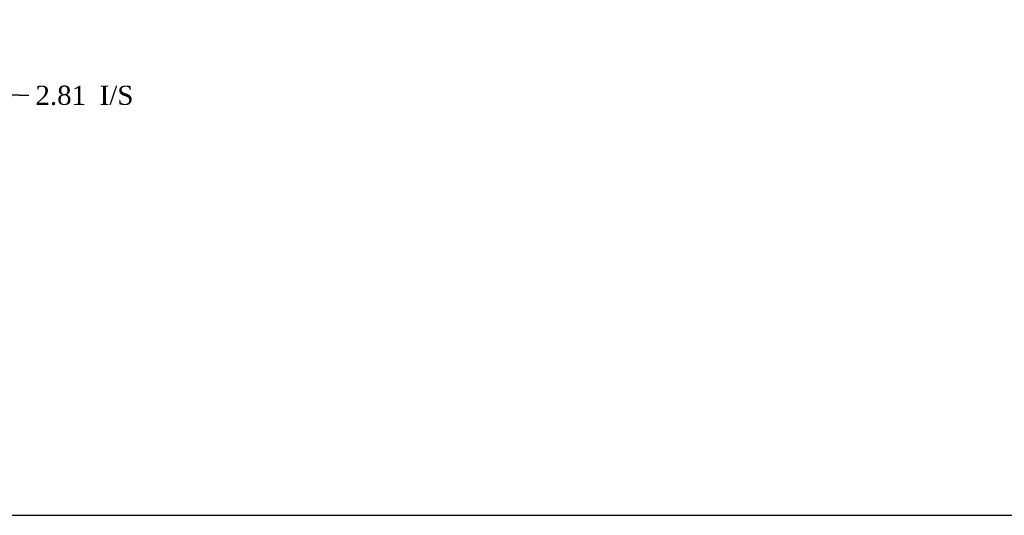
# Model space of a CAD drawing. Header units: inches. Extents: x 2 to 538, y -2 to 358.
# Tile 5 of 24: x 189 to 292, y 1 to 53. Entities that reach past the tile are written whole.
import ezdxf
from ezdxf.enums import TextEntityAlignment as Align

# ---------------------------------------------------------------- set-up
doc = ezdxf.new("R2010")
doc.units = ezdxf.units.IN
doc.header["$MEASUREMENT"] = 0
doc.layers.add('Default', color=7, linetype='Continuous')
doc.styles.add('SEACAD_Times_New_Roman', font='times.ttf')
doc.dimstyles.new('HAMMOND_(STH_-_540x360)', dxfattribs={"dimtxt": 2, "dimasz": 2.5, "dimexe": 1, "dimexo": 1, "dimgap": 0.5, "dimtad": 0, "dimtih": 1, "dimtoh": 1, "dimzin": 0, "dimdsep": 46, "dimtxsty": 'SEACAD_Times_New_Roman', "dimblk1": '_SE_FILLED', "dimblk2": '_SE_FILLED', "dimsah": 1, "dimcen": 1, "dimadec": 0, "dimazin": 0, "dimtfac": 0.8, "dimtofl": 0, "dimtmove": 0, "dimatfit": 3, "dimfxl": 1, "dimtolj": 1, "dimtzin": 0, "dimarcsym": 0})

# ---------------------------------------------------------------- blocks, each defined once
blk = doc.blocks.new('DMBLK4650')
at = {"layer": 'Default', "linetype": 'Continuous'}
for points in [[(180.09, 44.97), (182.59, 45.38), (180.09, 45.8)], [(187.9, 44.97), (187.9, 45.8), (185.4, 45.38)]]:
    blk.add_hatch(color=7, dxfattribs=at).paths.add_polyline_path(points)
at = {"layer": 'Default', "color": 7, "linetype": 'Continuous'}
for p, q in [((182.59, 52.28), (182.59, 44.38)), ((185.4, 50.98), (185.4, 44.38)), ((182.59, 45.38), (177.59, 45.38)), ((188.61, 45.38), (185.4, 45.38)), ((188.61, 45.38), (189.61, 45.38))]:
    blk.add_line(p, q, dxfattribs=at)
at = {"layer": 'Default', "color": 7, "linetype": 'Continuous', "style": 'SEACAD_Times_New_Roman'}
for s, p in [('2.81', (190.31, 46.38)), ('I/S', (197.02, 46.38))]:
    blk.add_text(s, height=2, dxfattribs=at).set_placement(p, align=Align.TOP_LEFT)
blk = doc.blocks.new('_SE_FILLED')
at = {"color": 0}
blk.add_line((0, 0), (-1, 0), dxfattribs=at)
blk.add_solid([(0, 0), (-1, -0.1665), (-1, 0.1665), (0, 0)], dxfattribs=at)
blk = doc.blocks.new('BORDER')
at = {"layer": 'Default', "color": 7, "linetype": 'Continuous'}
blk.add_line((-41.86, 0), (0, 0), dxfattribs=at)

msp = doc.modelspace()

# ---------------------------------------------------------------- block references
at = {"layer": 'Default', "color": 7, "xscale": 12.8, "yscale": 12.8, "zscale": 12.8}
msp.add_blockref('BORDER', (537.834, 1.476), dxfattribs=at)

# ---------------------------------------------------------------- dimensions: what is measured, and where the dimension line sits
at = {"layer": 'Default', "color": 7, "linetype": 'Continuous'}
dim = msp.add_linear_dim(base=(182.59, 45.384), p1=(185.403, 51.978), p2=(182.59, 53.282), text='\\A1;<> I/S', dimstyle='HAMMOND_(STH_-_540x360)', override={"dimtmove": 1}, dxfattribs=at)
dim.commit()
dim.dimension.update_dxf_attribs({"geometry": 'DMBLK4650', "text_midpoint": (189.612, 45.384), "dimtype": 160})

doc.saveas('drawing.dxf')
